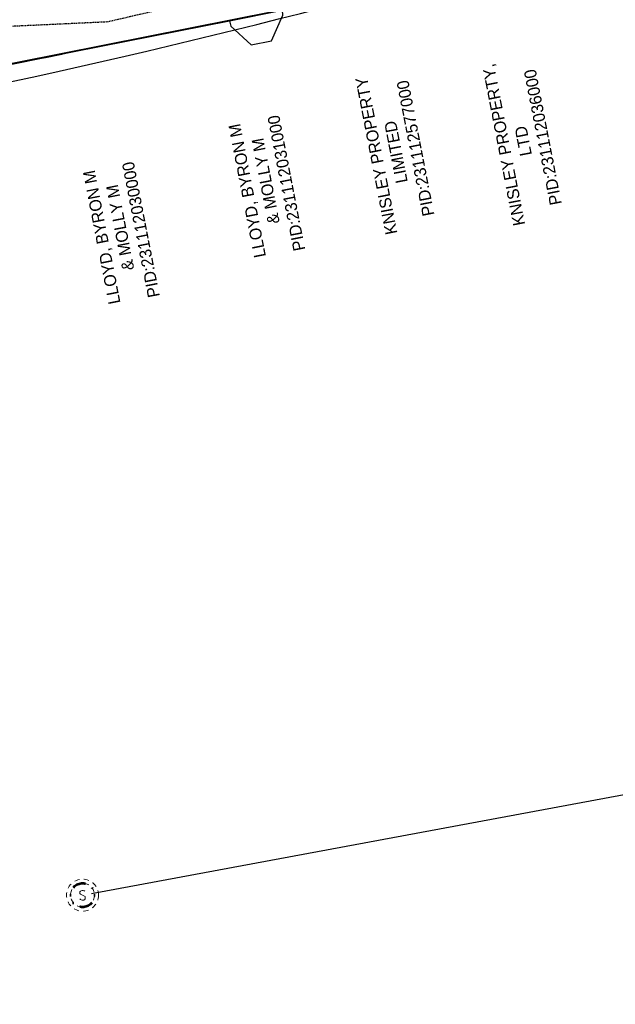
# Model space of a CAD drawing. Header units: feet. Extents: x 1748411 to 1753936, y 447116 to 448712.
# Tile 13 of 35: x 1750417 to 1750516, y 447892 to 448056. Entities that reach past the tile are written whole.
import ezdxf

# ---------------------------------------------------------------- set-up
doc = ezdxf.new("R2010")
doc.units = ezdxf.units.FT
doc.header["$MEASUREMENT"] = 0
for name, pattern in [('conduitpr', [0]), ('DGN Style 6', [6.093386, 0.003204, -1.281469, 2.242571, -1.281469, 0.003204, -1.281469]), ('drainage01', [1.6, 0.85, -0.75]), ('OhDOT_USTN3', [0.22, 0.165, -0.055]), ('rowex', [0]), ('sanex', [0])]:
    doc.linetypes.add(name, pattern=pattern)
for name, color, linetype in [('BD_X_Building', 231, 'Continuous'), ('DT_X_Contour_Major', 132, 'OhDOT_USTN3'), ('LT_P_Conduit', 1, 'conduitpr'), ('PV_P_Walk', 231, 'Continuous'), ('RW_X_Fee_RW', 6, 'rowex'), ('SH_Text', 7, 'Continuous'), ('UT_X_Sanitary_Cells', 3, 'Continuous'), ('UT_X_Sanitary_Line', 3, 'sanex')]:
    doc.layers.add(name, color=color, linetype=linetype)
doc.styles.add('CBUS', font='font31.shx', dxfattribs={"height": 0.1})
doc.styles.add('CoC-LINE', font='romans.shx')
doc.linetypes.add('LITE-SITE-N', pattern='A,0.55,-0.12,["L",CoC-LINE,S=0.07,R=0,X=-0.095,Y=-0.035],0.05', length=0.72)

# ---------------------------------------------------------------- blocks, each defined once
blk = doc.blocks.new('MH1D-X-SAN')
at = {"layer": 'Defpoints', "color": 61, "linetype": 'DGN Style 6', "lineweight": 53}
blk.add_circle((0, 0), 2, dxfattribs=at)
at = {"layer": 'Defpoints', "color": 20, "linetype": 'drainage01', "lineweight": 0}
blk.add_circle((0, 0), 2, dxfattribs=at)
at = {"layer": 'UT_X_Sanitary_Cells', "color": 3, "linetype": 'Continuous', "lineweight": 0, "flags": 128}
blk.add_lwpolyline([(0.4, 0.65), (0.37, 0.68), (0.33, 0.71), (0.22, 0.74), (0.08, 0.77), (-0.02, 0.77), (-0.06, 0.77), (-0.22, 0.73), (-0.36, 0.65), (-0.45, 0.55), (-0.47, 0.45), (-0.47, 0.38), (-0.45, 0.28), (-0.35, 0.19), (0.35, -0.19), (0.41, -0.24), (0.43, -0.29), (0.46, -0.37), (0.46, -0.44), (0.45, -0.52), (0.43, -0.57), (0.41, -0.63), (0.38, -0.68), (0.36, -0.72), (0.32, -0.76), (0.28, -0.78), (0.23, -0.81), (0.2, -0.82), (0.08, -0.83), (-0.09, -0.83), (-0.21, -0.81), (-0.37, -0.72), (-0.47, -0.64)], dxfattribs=at)
at = {"layer": 'UT_X_Sanitary_Cells', "linetype": 'drainage01', "lineweight": 0}
blk.add_circle((0, 0), 2.67, dxfattribs=at)
blk = doc.blocks.new('*U74', base_point=(1750427.309, 447909.999, 735.328))
blk.add_blockref('MH1D-X-SAN', (1750427.309, 447909.999, 735.328))

msp = doc.modelspace()

# ---------------------------------------------------------------- linework, layer by layer
at = {"layer": 'BD_X_Building', "flags": 128}
msp.add_lwpolyline([(1750393.4, 448044.36), (1750397.15, 448045.1), (1750400.98, 448045.94), (1750425.9, 448051.02), (1750451.85, 448056.12), (1750452.07, 448055.27), (1750455.47, 448052.1), (1750458.9, 448052.78), (1750460.8, 448057.08), (1750460.71, 448057.92), (1750469.04, 448059.55)], dxfattribs=at)
at = {"layer": 'BD_X_Building'}
msp.add_lwpolyline([(1750420.84, 448049.98), (1750423.87, 448050.59)], dxfattribs=at)
at = {"layer": 'DT_X_Contour_Major', "color": 132, "linetype": 'OhDOT_USTN3', "lineweight": -3, "elevation": 735, "flags": 128}
msp.add_lwpolyline([(1750474.4, 448060.63), (1750471.47, 448061.73), (1750468.08, 448062.61), (1750451.48, 448060.58), (1750446.77, 448059.5), (1750441.47, 448058.27), (1750431.5, 448055.95), (1750393.91, 448054.21), (1750393.31, 448054.09), (1750393.19, 448054.14), (1750393.13, 448054.19), (1750393.11, 448054.2), (1750393.07, 448054.2), (1750392.63, 448054.19), (1750369.91, 448049.98), (1750357.29, 448047.54), (1750356.88, 448047.2), (1750356.83, 448047.15), (1750357.17, 448045.61), (1750354.49, 448043.57), (1750355.9, 448041.58), (1750358.61, 448037.65), (1750358.41, 448035.84), (1750358.64, 448021.15), (1750359.59, 448018.86), (1750359.89, 448018.54), (1750366.71, 448002.45)], dxfattribs=at)
at = {"layer": 'LT_P_Conduit', "linetype": 'LITE-SITE-N'}
msp.add_arc((1750121.89, 449397.62), 1383.15, 276.49633, 286.49633, dxfattribs=at)
at = {"layer": 'PV_P_Walk'}
msp.add_lwpolyline([(1750361.02, 448031.66), (1750359.84, 448037.72), (1750361.51, 448037.98), (1750385.69, 448042.82), (1750386.25, 448040.02), (1750392.33, 448041.25), (1750391.7, 448044.19), (1750393.4, 448044.36), (1750397.15, 448045.1), (1750400.98, 448045.94), (1750425.9, 448051.02), (1750451.85, 448056.12), (1750460.71, 448057.92), (1750469.04, 448059.55), (1750541.48, 448074.15), (1750547.77, 448075.37), (1750555.09, 448076.87)], dxfattribs=at)
at = {"layer": 'RW_X_Fee_RW'}
msp.add_lwpolyline([(1750421.27, 447718.4), (1750359.65, 448037.95), (1750765.56, 448118.6)], dxfattribs=at)
at = {"layer": 'UT_X_Sanitary_Line', "color": 3, "linetype": 'sanex', "lineweight": -3}
msp.add_lwpolyline([(1750428.78, 447910.27), (1750816.63, 447982.35)], dxfattribs=at)

# ---------------------------------------------------------------- block references
at = {"layer": 'UT_X_Sanitary_Cells'}
msp.add_blockref('*U74', (1750427.31, 447910, 735.33), dxfattribs=at)

# ---------------------------------------------------------------- texts
at = {"layer": 'SH_Text', "char_height": 2, "width": 42.0375, "attachment_point": 1, "rotation": 101, "style": 'CBUS'}
for s, insert in [('\\pxqc;KNISLEY PROPERTY,\\PLTD\\PPID:231112036000', (1750500.7, 448014.58)), ('\\pxqc;KNISLEY PROPERTY\\PLIMITED\\PPID:231112577000', (1750479.43, 448012.74)), ('\\pxqc;LLOYD, BYRON M\\P\\pi-3,l4,t4;&^IMOLLY M\\P\\pi0,l0,tz;PID:231112031000', (1750457.85, 448006.91)), ('\\pxqc;LLOYD, BYRON M\\P\\pi-3,l4,t4;&^IMOLLY M\\P\\pi0,l0,tz;PID:231112030000', (1750433.54, 447999.13))]:
    msp.add_mtext(s, dxfattribs=dict(at, insert=insert))

doc.saveas('drawing.dxf')
